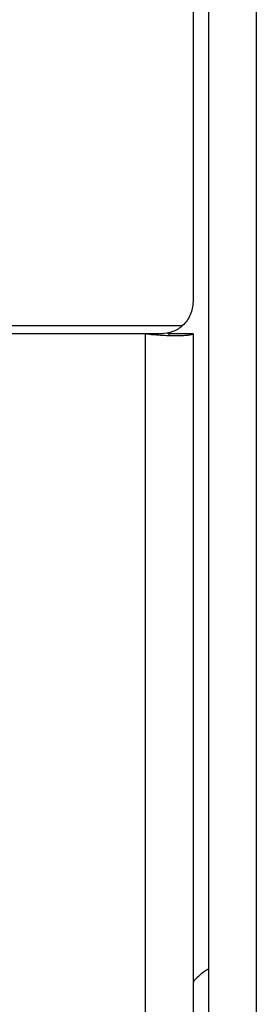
# Model space of a CAD drawing. Extents: x -1404 to 1181, y 8 to 1628.
# Tile 13 of 75: x -535 to -520, y 265 to 328. Entities that reach past the tile are written whole.
import ezdxf

# ---------------------------------------------------------------- set-up
doc = ezdxf.new("R2010")
doc.units = 0
doc.header["$LTSCALE"] = 65.395
doc.layers.add('SG48_1', color=7, linetype='CONTINUOUS')

msp = doc.modelspace()

# ---------------------------------------------------------------- linework, layer by layer
at = {"layer": 'SG48_1', "color": 6, "linetype": 'CONTINUOUS'}
for p, q in [((-523.406, 260.994), (-523.406, 424.994)), ((-525.906, 307.631), (-525.906, 307.735)), ((-524.406, 307.735), (-524.406, 177.535))]:
    msp.add_line(p, q, dxfattribs=at)
at = {"layer": 'SG48_1', "color": 9, "linetype": 'CONTINUOUS'}
for p, q in [((-520.406, 421.994), (-520.406, 263.994)), ((-527.406, 307.735), (-728.752, 307.735)), ((-726.406, 308.256), (-525.06, 308.256)), ((-527.406, 177.014), (-527.406, 307.735))]:
    msp.add_line(p, q, dxfattribs=at)
at = {"layer": 'SG48_1', "color": 2, "linetype": 'CONTINUOUS'}
for p, q in [((-524.406, 373.22), (-524.406, 309.758)), ((-526.406, 307.735), (-527.406, 307.735)), ((-524.406, 307.735), (-525.906, 307.735))]:
    msp.add_line(p, q, dxfattribs=at)
for centre, radius, start, end in [((-525.38, 326.096), 18.473, 263.70499, 266.61873), ((-525.402, 325.619), 17.995, 266.59844, 268.26359)]:
    msp.add_arc(centre, radius, start, end, dxfattribs=at)
for points, knots in [([(-524.406, 309.758), (-524.407, 309.618), (-524.434, 309.336), (-524.563, 308.933), (-524.77, 308.563), (-524.957, 308.352), (-525.06, 308.256)], [0, 0, 0, 0, 0.250013, 0.500011, 0.750004, 1, 1, 1, 1]), ([(-525.06, 308.256), (-525.239, 308.089), (-525.667, 307.825), (-526.161, 307.736), (-526.406, 307.735)], [0, 0, 0, 0, 0.499857, 1, 1, 1, 1]), ([(-525.908, 307.739), (-525.911, 307.742), (-525.925, 307.747), (-525.969, 307.758), (-526.009, 307.764), (-526.04, 307.769)], [0, 0, 0, 0, 0.110797, 0.313749, 1, 1, 1, 1]), ([(-525.906, 307.735), (-525.906, 307.736), (-525.906, 307.737), (-525.907, 307.738), (-525.908, 307.739)], [0, 0, 0, 0, 0.451064, 1, 1, 1, 1]), ([(-525.948, 307.632), (-525.658, 307.624), (-525.262, 307.621), (-524.793, 307.647), (-524.614, 307.667), (-524.541, 307.68)], [0, 0, 0, 0, 0.617523, 0.842246, 1, 1, 1, 1]), ([(-524.541, 307.68), (-524.511, 307.686), (-524.467, 307.697), (-524.419, 307.713), (-524.409, 307.726)], [0, 0, 0, 0, 0.656473, 1, 1, 1, 1])]:
    msp.add_open_spline(points, degree=3, knots=knots, dxfattribs=at)
msp.add_open_spline([(-524.409, 307.726), (-524.407, 307.729), (-524.406, 307.732), (-524.406, 307.735)], degree=3, dxfattribs=at)
at = {"layer": 'SG48_1', "color": 9, "linetype": 'CONTINUOUS'}
msp.add_open_spline([(-523.406, 267.641), (-523.503, 267.588), (-523.873, 267.354), (-524.193, 267.049), (-524.406, 266.804)], degree=3, knots=[0, 0, 0, 0, 0.2542, 1, 1, 1, 1], dxfattribs=at)

doc.saveas('drawing.dxf')
